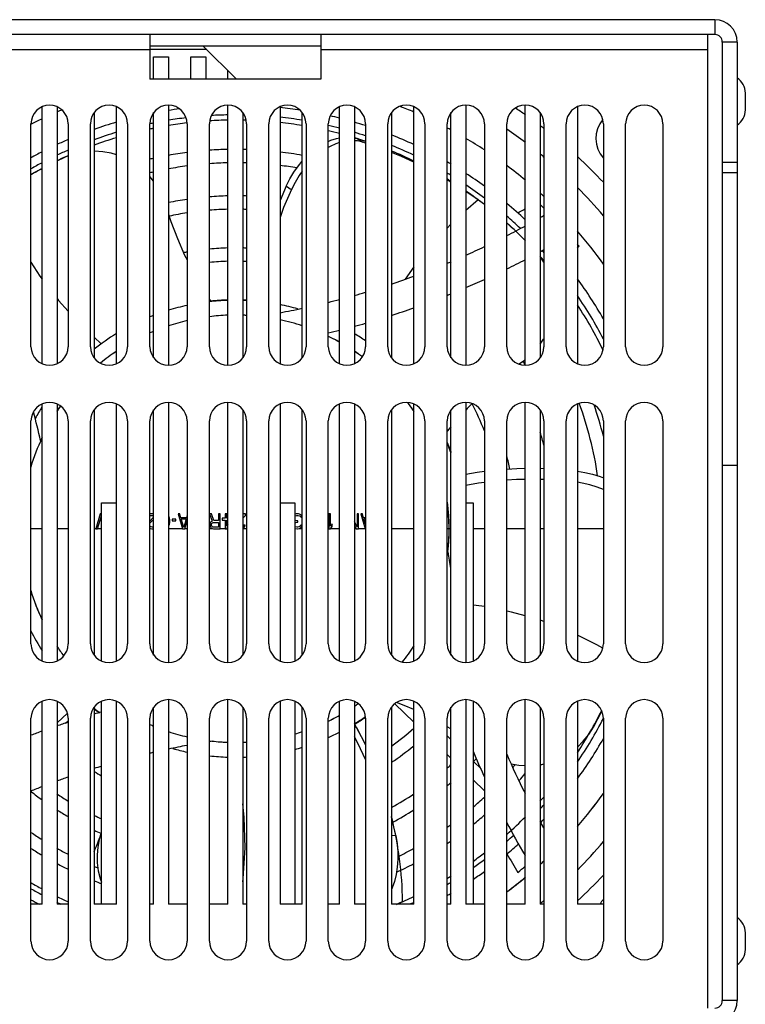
# Model space of a CAD drawing. Header units: millimetres. Extents: x -531 to 1423, y -716 to 1118.
# Tile 14 of 112: x 263 to 360, y -499 to -366. Entities that reach past the tile are written whole.
import ezdxf

# ---------------------------------------------------------------- set-up
doc = ezdxf.new("R2010")
doc.units = ezdxf.units.MM
doc.header["$LTSCALE"] = 23.1
doc.layers.get('0').update_dxf_attribs({"linetype": 'CONTINUOUS'})

msp = doc.modelspace()

# ---------------------------------------------------------------- linework, layer by layer
at = {"color": 7}
for p, q in [((356.15, -366.24), (-22.85, -366.24)), ((356.15, -366.24), (356.15, -368.24)), ((356.15, -368.24), (-22.85, -368.24)), ((280.15, -368.24), (280.15, -374.24)), ((303.15, -368.24), (303.15, -374.24)), ((355.15, -368.24), (355.15, -370.24)), ((359.15, -369.24), (357.15, -369.24)), ((357.15, -369.24), (357.15, -498.24)), ((359.15, -369.24), (359.15, -498.24)), ((53.15, -370.24), (280.15, -370.24)), ((280.15, -369.74), (303.15, -369.74)), ((287.79, -370.24), (280.15, -370.24)), ((287.29, -369.74), (291.79, -374.24)), ((303.15, -370.24), (355.15, -370.24)), ((355.15, -370.24), (355.15, -499.24)), ((280.65, -374.24), (280.65, -371.24)), ((280.65, -371.24), (282.65, -371.24)), ((282.65, -371.24), (282.65, -374.24)), ((285.65, -374.24), (285.65, -371.24)), ((285.65, -371.24), (287.65, -371.24)), ((287.65, -371.24), (287.65, -374.24)), ((290.65, -374.24), (290.65, -373.09)), ((303.15, -374.24), (280.15, -374.24)), ((360.25, -378.37), (360.25, -376.11)), ((265.65, -412.52), (265.65, -377.95)), ((267.65, -377.95), (267.65, -412.52)), ((272.65, -378.74), (272.65, -411.74)), ((275.65, -412.52), (275.65, -377.95)), ((280.65, -411.74), (280.65, -378.74)), ((282.65, -377.74), (282.65, -412.74)), ((290.65, -412.74), (290.65, -377.74)), ((292.65, -378.74), (292.65, -411.74)), ((297.65, -377.95), (297.65, -412.52)), ((300.65, -411.74), (300.65, -378.74)), ((305.65, -412.52), (305.65, -377.95)), ((307.65, -377.95), (307.65, -412.52)), ((312.65, -378.74), (312.65, -411.74)), ((315.65, -412.52), (315.65, -377.95)), ((320.65, -411.74), (320.65, -378.74)), ((322.65, -377.74), (322.65, -412.74)), ((330.65, -412.74), (330.65, -377.74)), ((332.65, -378.74), (332.65, -411.74)), ((337.65, -377.95), (337.65, -412.52)), ((264.15, -410.24), (264.15, -380.24)), ((269.15, -380.24), (269.15, -410.24)), ((272.15, -410.24), (272.15, -380.24)), ((277.15, -380.24), (277.15, -410.24)), ((280.15, -410.24), (280.15, -380.24)), ((285.15, -380.24), (285.15, -410.24)), ((288.15, -410.24), (288.15, -380.24)), ((293.15, -380.24), (293.15, -410.24)), ((296.15, -410.24), (296.15, -380.24)), ((301.15, -380.24), (301.15, -410.24)), ((304.15, -410.24), (304.15, -380.24)), ((309.15, -380.24), (309.15, -410.24)), ((312.15, -410.24), (312.15, -380.24)), ((317.15, -380.24), (317.15, -410.24)), ((320.15, -410.24), (320.15, -380.24)), ((325.15, -380.24), (325.15, -410.24)), ((328.15, -410.24), (328.15, -380.24)), ((333.15, -380.24), (333.15, -410.24)), ((336.15, -410.24), (336.15, -380.24)), ((341.15, -380.24), (341.15, -410.24)), ((344.15, -410.24), (344.15, -380.24)), ((349.15, -380.24), (349.15, -410.24)), ((307.65, -382.15), (308.11, -382.26)), ((308.09, -382.56), (307.65, -382.53)), ((308.8, -382.72), (308.09, -382.56)), ((309.15, -382.61), (308.11, -382.26)), ((308.11, -382.26), (308.45, -382.49)), ((308.45, -382.49), (308.8, -382.72)), ((309.15, -382.84), (308.8, -382.72)), ((268.35, -384.87), (267.65, -385.22)), ((269.15, -384.54), (268.35, -384.87)), ((357.15, -385.41), (359.15, -385.41)), ((265.65, -386.24), (264.15, -387.07)), ((357.15, -386.82), (359.15, -386.82)), ((320.65, -388.02), (320.15, -387.72)), ((320.65, -388.08), (320.15, -387.77)), ((298.47, -388.64), (297.65, -390.55)), ((299, -388.98), (299.18, -389.1)), ((324.3, -390.48), (322.65, -389.35)), ((324.3, -390.48), (322.65, -391.92)), ((324.37, -390.53), (324.3, -390.48)), ((325.15, -391.12), (324.37, -390.53)), ((320.65, -393.77), (320.15, -394.28)), ((333.15, -398.87), (332.65, -398.11)), ((315.65, -399.5), (314.51, -401.16)), ((288.15, -403.84), (288.35, -404.16)), ((272.65, -408.97), (273.59, -409.85)), ((330.26, -412.27), (330.65, -411.98)), ((330.26, -412.27), (329.82, -412.59)), ((265.65, -452.52), (265.65, -417.95)), ((267.65, -417.95), (267.65, -452.52)), ((275.65, -452.52), (275.65, -417.95)), ((282.65, -417.74), (282.65, -452.74)), ((290.65, -452.74), (290.65, -417.74)), ((297.65, -417.95), (297.65, -452.52)), ((305.65, -452.52), (305.65, -417.95)), ((307.65, -417.95), (307.65, -452.52)), ((315.65, -452.52), (315.65, -417.95)), ((322.65, -417.74), (322.65, -452.74)), ((330.65, -452.74), (330.65, -417.74)), ((337.65, -417.95), (337.65, -452.52)), ((272.65, -418.74), (272.65, -451.74)), ((280.65, -451.74), (280.65, -418.74)), ((292.65, -418.74), (292.65, -451.74)), ((300.65, -451.74), (300.65, -418.74)), ((312.65, -418.74), (312.65, -451.74)), ((320.65, -451.74), (320.65, -418.74)), ((332.65, -418.74), (332.65, -451.74)), ((264.15, -450.24), (264.15, -420.24)), ((269.15, -420.24), (269.15, -450.24)), ((272.15, -450.24), (272.15, -420.24)), ((277.15, -420.24), (277.15, -450.24)), ((280.15, -450.24), (280.15, -420.24)), ((285.15, -420.24), (285.15, -450.24)), ((288.15, -450.24), (288.15, -420.24)), ((293.15, -420.24), (293.15, -450.24)), ((296.15, -450.24), (296.15, -420.24)), ((301.15, -420.24), (301.15, -450.24)), ((304.15, -450.24), (304.15, -420.24)), ((309.15, -420.24), (309.15, -450.24)), ((312.15, -450.24), (312.15, -420.24)), ((317.15, -420.24), (317.15, -450.24)), ((320.15, -450.24), (320.15, -420.24)), ((320.65, -421.02), (320.15, -421.62)), ((325.15, -420.24), (325.15, -450.24)), ((328.15, -450.24), (328.15, -420.24)), ((333.15, -420.24), (333.15, -450.24)), ((336.15, -450.24), (336.15, -420.24)), ((341.15, -420.24), (341.15, -450.24)), ((344.15, -450.24), (344.15, -420.24)), ((349.15, -420.24), (349.15, -450.24)), ((333.15, -426.66), (332.65, -426.64)), ((359.15, -426.24), (357.15, -426.24)), ((333.15, -428.13), (332.65, -428.11)), ((273.65, -431.24), (275.65, -431.24)), ((273.65, -452.52), (273.65, -431.24)), ((297.65, -431.24), (299.65, -431.24)), ((299.65, -431.24), (299.65, -452.52)), ((322.65, -431.24), (323.65, -431.24)), ((323.65, -431.24), (323.65, -452.52)), ((273.47, -432.74), (272.88, -434.74)), ((273.1, -434.74), (273.62, -432.99)), ((273.65, -432.74), (273.47, -432.74)), ((280.65, -432.74), (280.15, -432.74)), ((280.15, -432.95), (280.65, -432.95)), ((280.65, -433.2), (280.15, -433.71)), ((282.75, -433.2), (282.68, -433.03)), ((282.79, -433.33), (282.75, -433.2)), ((284.17, -432.74), (283.94, -432.74)), ((283.94, -432.74), (284.54, -434.74)), ((284.31, -433.25), (284.17, -432.74)), ((285.06, -433.25), (284.31, -433.25)), ((285.15, -432.94), (285.06, -433.25)), ((288.44, -432.74), (288.18, -432.74)), ((288.18, -432.74), (288.51, -433.72)), ((288.73, -433.63), (288.44, -432.74)), ((289.59, -432.74), (289.36, -432.74)), ((289.36, -432.74), (289.36, -433.63)), ((289.59, -434.74), (289.59, -432.74)), ((290.48, -432.74), (290.26, -432.74)), ((290.26, -432.74), (290.26, -433.33)), ((290.48, -433.33), (290.48, -432.74)), ((293, -432.74), (292.65, -432.74)), ((292.65, -433.32), (293, -432.95)), ((293, -432.95), (293, -432.74)), ((299.84, -432.74), (299.69, -432.78)), ((299.69, -432.99), (299.87, -432.95)), ((300.13, -432.74), (299.84, -432.74)), ((299.87, -432.95), (300.1, -432.95)), ((300.1, -432.95), (300.28, -432.99)), ((300.28, -432.78), (300.13, -432.74)), ((300.43, -432.86), (300.28, -432.78)), ((300.28, -432.99), (300.36, -433.03)), ((300.36, -433.03), (300.43, -433.12)), ((300.54, -432.95), (300.43, -432.86)), ((300.43, -433.12), (300.47, -433.2)), ((300.47, -433.2), (300.65, -433.2)), ((300.62, -433.08), (300.54, -432.95)), ((304.44, -432.74), (304.22, -432.74)), ((304.22, -432.74), (304.22, -434.74)), ((304.44, -434.4), (304.44, -432.74)), ((308.23, -432.74), (308.01, -432.74)), ((308.01, -432.74), (308.01, -434.48)), ((308.23, -434.74), (308.23, -432.74)), ((308.75, -432.74), (308.53, -432.74)), ((308.53, -432.74), (309.12, -434.74)), ((308.9, -433.25), (308.75, -432.74)), ((309.15, -433.25), (308.9, -433.25)), ((280.15, -434.01), (280.65, -433.51)), ((280.27, -434.48), (280.15, -434.4)), ((280.45, -434.52), (280.27, -434.48)), ((280.6, -434.52), (280.45, -434.52)), ((282.68, -434.44), (282.75, -434.27)), ((282.75, -434.27), (282.79, -434.14)), ((282.83, -433.54), (282.79, -433.33)), ((282.79, -434.14), (282.83, -433.93)), ((282.83, -433.93), (282.83, -433.54)), ((283.65, -433.46), (283.13, -433.46)), ((283.13, -433.46), (283.13, -433.67)), ((283.13, -433.67), (283.65, -433.67)), ((283.65, -433.67), (283.65, -433.46)), ((284.35, -433.42), (285.02, -433.42)), ((284.69, -434.57), (284.35, -433.42)), ((285.02, -433.42), (284.69, -434.57)), ((284.83, -434.74), (285.15, -433.69)), ((288.25, -433.97), (288.21, -434.1)), ((288.21, -434.1), (288.21, -434.27)), ((288.21, -434.27), (288.25, -434.4)), ((288.36, -433.8), (288.25, -433.97)), ((288.25, -434.4), (288.36, -434.57)), ((288.51, -433.72), (288.36, -433.8)), ((288.36, -434.57), (288.51, -434.69)), ((288.44, -434.14), (288.47, -434.01)), ((288.44, -434.27), (288.44, -434.14)), ((288.47, -434.4), (288.44, -434.27)), ((288.47, -434.01), (288.55, -433.93)), ((288.55, -434.48), (288.47, -434.4)), ((288.55, -433.93), (288.66, -433.89)), ((288.66, -434.52), (288.55, -434.48)), ((288.66, -433.89), (289.36, -433.89)), ((289.36, -434.52), (288.66, -434.52)), ((289.36, -433.63), (288.73, -433.63)), ((289.36, -433.89), (289.36, -434.52)), ((290.26, -433.33), (289.88, -433.33)), ((289.88, -433.33), (289.88, -433.59)), ((289.88, -433.59), (290.26, -433.59)), ((290.26, -433.59), (290.26, -434.74)), ((290.65, -433.33), (290.48, -433.33)), ((290.48, -433.59), (290.65, -433.59)), ((290.48, -434.4), (290.48, -433.59)), ((290.65, -434.18), (290.48, -434.4)), ((290.48, -434.74), (290.65, -434.52)), ((292.78, -434.27), (292.71, -434.4)), ((292.97, -434.27), (292.78, -434.27)), ((292.78, -434.61), (292.93, -434.44)), ((292.93, -434.44), (292.97, -434.27)), ((299.91, -433.67), (299.69, -433.63)), ((299.69, -433.93), (299.91, -433.84)), ((299.91, -434.52), (299.73, -434.48)), ((300.06, -433.67), (299.91, -433.67)), ((299.91, -433.84), (300.06, -433.84)), ((300.06, -434.52), (299.91, -434.52)), ((300.06, -433.84), (300.06, -433.67)), ((300.25, -434.48), (300.06, -434.52)), ((300.36, -434.4), (300.25, -434.48)), ((300.43, -434.27), (300.36, -434.4)), ((300.62, -434.27), (300.43, -434.27)), ((300.43, -434.61), (300.58, -434.44)), ((300.58, -434.44), (300.62, -434.27)), ((304.66, -434.1), (304.44, -434.4)), ((304.44, -434.74), (304.66, -434.44)), ((304.66, -434.44), (304.66, -434.1)), ((308.01, -434.48), (307.65, -433.8)), ((307.65, -434.28), (307.89, -434.74)), ((308.93, -433.42), (309.15, -433.42)), ((309.15, -434.14), (308.93, -433.42)), ((265.65, -434.74), (264.15, -434.74)), ((269.15, -434.74), (267.65, -434.74)), ((272.88, -434.74), (272.65, -434.74)), ((272.88, -434.74), (273.1, -434.74)), ((273.65, -434.74), (273.1, -434.74)), ((280.15, -434.67), (280.19, -434.69)), ((280.19, -434.74), (280.15, -434.74)), ((280.19, -434.69), (280.41, -434.74)), ((280.41, -434.74), (280.56, -434.74)), ((280.56, -434.74), (280.65, -434.72)), ((284.54, -434.74), (282.65, -434.74)), ((284.54, -434.74), (284.83, -434.74)), ((285.15, -434.74), (284.83, -434.74)), ((288.55, -434.74), (288.15, -434.74)), ((288.51, -434.69), (288.7, -434.74)), ((288.7, -434.74), (289.59, -434.74)), ((290.26, -434.74), (289.59, -434.74)), ((290.26, -434.74), (290.48, -434.74)), ((290.65, -434.74), (290.48, -434.74)), ((292.63, -434.69), (292.78, -434.61)), ((293.15, -434.74), (292.65, -434.74)), ((299.69, -434.74), (299.65, -434.74)), ((299.69, -434.69), (299.95, -434.74)), ((299.95, -434.74), (300.02, -434.74)), ((300.02, -434.74), (300.28, -434.69)), ((300.28, -434.69), (300.43, -434.61)), ((300.65, -434.74), (300.28, -434.74)), ((304.22, -434.74), (304.44, -434.74)), ((305.65, -434.74), (304.44, -434.74)), ((307.89, -434.74), (307.65, -434.74)), ((307.89, -434.74), (308.23, -434.74)), ((309.15, -434.74), (308.23, -434.74)), ((315.65, -434.74), (312.65, -434.74)), ((320.65, -434.74), (320.15, -434.74)), ((325.15, -434.74), (323.65, -434.74)), ((330.65, -434.74), (328.15, -434.74)), ((333.15, -434.74), (332.65, -434.74)), ((341.15, -434.74), (337.65, -434.74)), ((265.65, -485.24), (265.65, -457.95)), ((267.65, -457.95), (267.65, -485.24)), ((273.65, -485.24), (273.65, -457.95)), ((275.65, -485.24), (275.65, -457.95)), ((282.65, -457.74), (282.65, -485.24)), ((290.65, -485.24), (290.65, -457.74)), ((297.65, -457.95), (297.65, -485.24)), ((299.65, -457.95), (299.65, -485.24)), ((305.65, -485.24), (305.65, -457.95)), ((307.65, -457.95), (307.65, -485.24)), ((313.1, -458.28), (315.65, -460.76)), ((315.65, -485.24), (315.65, -457.95)), ((322.65, -457.74), (322.65, -485.24)), ((323.65, -457.95), (323.65, -485.24)), ((330.65, -485.24), (330.65, -457.74)), ((337.65, -457.95), (337.65, -485.24)), ((267.65, -460.84), (269.05, -459.54)), ((272.65, -458.74), (272.65, -485.24)), ((280.65, -485.24), (280.65, -458.74)), ((292.65, -458.74), (292.65, -485.24)), ((300.65, -485.24), (300.65, -458.74)), ((312.65, -458.74), (312.65, -485.24)), ((320.65, -485.24), (320.65, -458.74)), ((332.65, -458.74), (332.65, -485.24)), ((339.82, -461.43), (340.95, -459.27)), ((264.15, -490.24), (264.15, -460.24)), ((268.78, -460.92), (269.15, -460.58)), ((269.15, -460.24), (269.15, -490.24)), ((272.15, -490.24), (272.15, -460.24)), ((277.15, -460.24), (277.15, -490.24)), ((280.15, -490.24), (280.15, -460.24)), ((285.15, -460.24), (285.15, -490.24)), ((288.15, -490.24), (288.15, -460.24)), ((293.15, -460.24), (293.15, -490.24)), ((296.15, -490.24), (296.15, -460.24)), ((301.15, -460.24), (301.15, -490.24)), ((304.15, -490.24), (304.15, -460.24)), ((309.15, -460.24), (309.15, -490.24)), ((312.15, -490.24), (312.15, -460.24)), ((317.15, -460.24), (317.15, -490.24)), ((320.15, -490.24), (320.15, -460.24)), ((325.15, -460.24), (325.15, -490.24)), ((328.15, -490.24), (328.15, -460.24)), ((333.15, -460.24), (333.15, -490.24)), ((336.15, -490.24), (336.15, -460.24)), ((341.15, -460.24), (341.15, -490.24)), ((344.15, -490.24), (344.15, -460.24)), ((349.15, -460.24), (349.15, -490.24)), ((320.65, -461.67), (320.15, -461.39)), ((320.15, -462.62), (320.65, -463.11)), ((337.65, -464.12), (338.45, -463.34)), ((320.15, -465.14), (320.65, -465.62)), ((323.67, -466.06), (324.69, -467.05)), ((323.65, -468.54), (325.15, -470)), ((313.22, -476.04), (312.65, -473.49)), ((313.22, -476.04), (312.65, -476.07)), ((265.65, -485.24), (264.15, -485.24)), ((269.15, -485.24), (267.65, -485.24)), ((275.65, -485.24), (272.65, -485.24)), ((280.65, -485.24), (280.15, -485.24)), ((285.15, -485.24), (282.65, -485.24)), ((290.65, -485.24), (288.15, -485.24)), ((293.15, -485.24), (292.65, -485.24)), ((300.65, -485.24), (297.65, -485.24)), ((305.65, -485.24), (304.15, -485.24)), ((309.15, -485.24), (307.65, -485.24)), ((315.65, -485.24), (312.65, -485.24)), ((320.65, -485.24), (320.15, -485.24)), ((325.15, -485.24), (322.65, -485.24)), ((330.65, -485.24), (328.15, -485.24)), ((333.15, -485.24), (332.65, -485.24)), ((341.15, -485.24), (337.65, -485.24)), ((360.25, -491.37), (360.25, -489.11)), ((359.15, -498.24), (357.15, -498.24))]:
    msp.add_line(p, q, dxfattribs=at)
for points in [[(304.15, -382.62), (304.49, -382.46), (305.24, -382.22), (305.65, -382.15)], [(305.65, -382.78), (305.15, -382.94), (304.4, -383.28), (304.15, -383.43)], [(275.65, -384.41), (274.93, -384.2), (273.82, -384), (272.68, -383.92), (272.65, -383.93)], [(315.65, -385.26), (313.53, -384.28), (312.65, -383.92)], [(315.65, -385.39), (314, -384.63), (312.65, -384.1)], [(298.47, -388.64), (298.97, -387.67), (299.52, -386.75), (300.14, -385.89), (300.65, -385.29)], [(300.65, -386.63), (300.22, -387.22), (299.67, -388.13), (299.18, -389.1)], [(280.65, -387.97), (280.33, -387.55), (280.15, -387.35)], [(299.18, -389.1), (298.14, -391.52), (297.65, -392.85)], [(298.47, -388.64), (298.65, -388.75), (299, -388.98)], [(282.65, -392.4), (282.97, -393.4), (283.85, -395.68), (284.82, -397.91), (285.15, -398.55)], [(329.34, -394.65), (328.22, -393.62), (328.15, -393.55)], [(264.15, -398.88), (265.35, -400.76), (265.65, -401.14)], [(267.65, -403.76), (267.85, -404.03), (269.15, -405.45)], [(332.66, -409.9), (333.12, -409.25), (333.15, -409.19)], [(323.52, -417.9), (322.84, -418.57), (322.65, -418.78)], [(330.65, -426.64), (329.52, -426.66), (328.15, -426.75)], [(325.15, -427.04), (324.18, -427.15), (322.65, -427.42)], [(337.65, -426.99), (338.67, -427.16), (339.71, -427.4), (340.72, -427.72), (341.15, -427.89)], [(325.15, -428.51), (324.36, -428.6), (322.65, -428.91)], [(330.65, -428.1), (329.47, -428.12), (328.15, -428.21)], [(341.15, -429.48), (340.33, -429.15), (339.32, -428.83), (338.28, -428.59), (337.65, -428.49)], [(325.15, -445.22), (324.79, -445.15), (323.65, -445.02)], [(330.65, -446.48), (328.81, -445.95), (328.15, -445.82)], [(333.15, -447.24), (332.77, -447.1), (332.65, -447.06)], [(341.07, -450.82), (340.27, -450.34), (337.65, -449.07)], [(315.65, -459.08), (314.36, -458.51), (313.32, -458.12)], [(309.15, -463.84), (308.91, -463.33), (307.66, -460.98)], [(338.45, -463.34), (339.19, -462.43), (339.82, -461.43)], [(309.15, -465.81), (308.16, -463.7), (307.65, -462.72)], [(328.76, -466.36), (329.77, -466.54), (330.65, -466.6)], [(332.65, -466.48), (332.87, -466.45), (333.15, -466.38)], [(292.65, -482.25), (292.71, -481.79), (292.95, -477.69), (292.84, -473.57), (292.65, -471.74)], [(273.61, -475.61), (273.32, -476.57), (273.14, -477.57), (273.05, -478.63), (273.07, -479.71), (273.21, -480.76), (273.46, -481.79), (273.65, -482.3)], [(313.22, -476.04), (313.39, -477.12), (313.48, -478.18), (313.48, -479.24), (313.41, -480.28), (313.26, -481.27), (313.04, -482.2), (312.75, -483.05), (312.65, -483.29)], [(314.15, -484.92), (314.07, -484.96), (313.99, -484.99), (313.91, -485.03), (313.83, -485.06), (313.75, -485.1)], [(313.75, -485.1), (313.67, -485.13), (313.59, -485.17), (313.51, -485.2), (313.43, -485.24)]]:
    msp.add_lwpolyline(points, dxfattribs=at)
for centre, radius, start, end in [((356.15, -369.24), 3, 0, 90), ((356.15, -369.24), 1, 0, 90), ((357.75, -376.11), 2.5, 0, 55.9442), ((266.65, -380.24), 2.5, 0, 180), ((291.65, -434.74), 61, 112.4784, 113.1799), ((274.65, -380.24), 2.5, 0, 180), ((282.65, -380.24), 2.5, 0, 180), ((291.65, -434.74), 57, 101.1314, 101.2075), ((291.65, -434.74), 57, 97.5471, 99.0873), ((290.65, -380.24), 2.5, 0, 180), ((298.65, -380.24), 2.5, 0, 180), ((291.65, -434.74), 57, 81.1854, 83.9559), ((306.65, -380.24), 2.5, 0, 180), ((314.65, -380.24), 2.5, 0, 180), ((291.65, -434.74), 61, 66.8239, 68.7359), ((322.65, -380.24), 2.5, 0, 180), ((330.65, -380.24), 2.5, 0, 180), ((291.65, -434.74), 68, 54.998, 56.3663), ((338.65, -380.24), 2.5, 0, 180), ((346.65, -380.24), 2.5, 0, 180), ((357.75, -378.37), 2.5, 304.0558, 360), ((291.65, -434.74), 61, 115.2391, 116.7761), ((291.65, -434.74), 57, 106.3043, 109.4751), ((291.65, -434.74), 55.7, 101.3914, 101.9152), ((291.65, -434.74), 55.7, 96.8411, 99.2995), ((291.65, -434.74), 55, 96.8016, 99.4212), ((291.65, -434.74), 55, 91.0428, 93.6225), ((291.65, -434.74), 55.7, 91.0288, 93.3378), ((291.65, -434.74), 55.7, 88.765, 88.9712), ((291.65, -434.74), 55, 88.4764, 88.9572), ((291.65, -434.74), 55.7, 80.7005, 83.8154), ((291.65, -434.74), 55, 80.5788, 83.7322), ((291.65, -434.74), 57, 75.7797, 77.0917), ((291.65, -434.74), 57, 72.1162, 73.6914), ((344.15, -382.24), 4, 140.0845, 221.3564), ((291.65, -434.74), 55.7, 106.6956, 109.9468), ((291.65, -434.74), 55, 101.5466, 102.0807), ((291.65, -434.74), 55.7, 75.4414, 77.03), ((291.65, -434.74), 55, 75.2475, 76.8562), ((291.65, -434.74), 55.7, 71.6864, 73.3044), ((291.65, -434.74), 61, 61.6041, 62.1381), ((291.65, -434.74), 65, 53.1127, 55.823), ((291.65, -434.74), 68, 52.3813, 52.913), ((291.65, -434.74), 57, 113.2496, 114.9122), ((291.65, -434.74), 55, 106.9274, 110.2248), ((291.65, -434.74), 55, 71.4421, 73.0726), ((291.65, -434.74), 57, 65.0925, 68.3746), ((291.65, -434.74), 61, 56.6839, 59.4477), ((291.65, -434.74), 57, 117.1455, 118.8572), ((291.65, -434.74), 55.7, 113.8283, 115.5266), ((291.65, -434.74), 51.05, 97.3152, 100.1555), ((291.65, -434.74), 51.05, 91.1225, 93.9316), ((291.65, -434.74), 51.05, 88.3162, 88.8775), ((291.65, -434.74), 51.05, 79.8445, 83.2496), ((291.65, -434.74), 55.7, 64.4734, 67.8481), ((291.65, -434.74), 55, 64.1051, 67.5382), ((291.65, -434.74), 55.7, 117.8284, 119.5879), ((291.65, -434.74), 55, 114.1557, 115.8949), ((291.65, -434.74), 51.05, 102.4445, 103.0193), ((291.65, -434.74), 49.25, 91.1636, 94.0756), ((291.65, -434.74), 49.25, 88.2546, 88.8364), ((291.65, -434.74), 57, 59.4075, 59.9856), ((291.65, -434.74), 65, 50.3064, 50.8822), ((291.65, -434.74), 68, 43.2793, 47.4269), ((291.65, -434.74), 55, 118.2154, 120.0248), ((291.65, -434.74), 49.25, 102.9066, 103.5046), ((291.65, -434.74), 49.25, 97.5842, 100.5308), ((291.65, -434.74), 49.25, 80.3193, 83.0017), ((291.65, -434.74), 55.7, 58.6216, 59.2209), ((291.65, -434.74), 61, 50.2445, 53.2348), ((291.65, -434.74), 55, 58.1466, 58.7644), ((291.65, -434.74), 57, 53.9873, 57.0361), ((291.65, -434.74), 55.7, 53.0262, 56.1797), ((291.65, -434.74), 55, 52.4653, 55.6662), ((291.65, -434.74), 65, 40.3713, 44.9512), ((291.65, -434.74), 44.8, 98.3434, 101.5896), ((291.65, -434.74), 44.8, 91.2792, 94.4814), ((291.65, -434.74), 44.8, 88.0812, 88.7208), ((291.65, -434.74), 44.8, 82.1914, 82.3031), ((291.65, -434.74), 61, 47.1162, 47.7628), ((291.65, -434.74), 43, 91.3327, 94.6694), ((291.65, -434.74), 43, 88.0009, 88.6673), ((291.65, -434.74), 57, 46.8259, 50.1602), ((277.92, -297.57), 107.88, 298.6462, 299.2543), ((291.65, -434.74), 59.86, 46.1063, 46.7672), ((291.65, -434.74), 43, 98.6956, 101.9595), ((291.65, -434.74), 55.7, 46.5418, 49.054), ((277.92, -297.57), 109.88, 299.8801, 300.1794), ((277.92, -297.57), 109.88, 297.1995, 298.6844), ((291.65, -434.74), 55, 44.7918, 48.3926), ((291.65, -434.74), 61, 35.7259, 41.0493), ((291.65, -434.74), 37.8, 99.9033, 100.6177), ((291.65, -434.74), 37.8, 91.5161, 95.3137), ((291.65, -434.74), 37.8, 87.7256, 88.4839), ((277.92, -297.57), 109.88, 294.0197, 295.4644), ((277.92, -297.57), 113.88, 298.7212, 299.0113), ((291.65, -434.74), 55.7, 41.8291, 42.2378), ((291.65, -434.74), 59.86, 39.4127, 39.7805), ((277.92, -297.57), 115.88, 301.0212, 301.1627), ((291.65, -434.74), 36, 91.5919, 95.5802), ((291.65, -434.74), 36, 87.6118, 88.4081), ((277.92, -297.57), 109.88, 292.6085, 292.8891), ((277.92, -297.57), 113.88, 296.1745, 297.5853), ((291.65, -434.74), 55, 40.9637, 41.7695), ((277.92, -297.57), 109.88, 288.428, 290.0784), ((277.92, -297.57), 113.88, 293.1302, 294.5056), ((291.65, -434.74), 57, 29.7154, 36.1815), ((291.65, -434.74), 30.75, 91.8644, 96.5402), ((291.65, -434.74), 30.8, 91.8608, 96.1524), ((291.65, -434.74), 30.8, 87.2081, 88.1392), ((291.65, -434.74), 30.75, 87.2016, 88.1358), ((277.92, -297.57), 109.88, 283.8133, 284.6209), ((277.92, -297.57), 109.88, 285.6973, 286.5085), ((277.92, -297.57), 113.88, 291.7653, 292.0346), ((291.65, -434.74), 55.7, 27.2779, 34.3151), ((291.65, -434.74), 30.75, 102.2082, 107.0295), ((291.65, -434.74), 30.75, 74.1456, 78.7479), ((277.92, -297.57), 109.88, 280.3475, 281.9382), ((277.92, -297.57), 113.88, 287.7583, 289.3444), ((291.65, -434.74), 55, 25.8778, 33.2364), ((291.65, -434.74), 30.75, 110.977, 111.9695), ((291.65, -434.74), 28.75, 103.0804, 108.2529), ((291.65, -434.74), 28.75, 103.0786, 108.2472), ((291.65, -434.74), 28.75, 91.9972, 96.9944), ((291.65, -434.74), 28.75, 91.9965, 96.9988), ((291.65, -434.74), 28.75, 87.013, 88.009), ((291.65, -434.74), 28.75, 87.0052, 88.0035), ((291.65, -434.74), 28.75, 71.7528, 77.9535), ((277.92, -297.57), 113.88, 283.3143, 284.0949), ((277.92, -297.57), 113.88, 285.1342, 285.9129), ((291.65, -434.74), 30.75, 121.3708, 128.1992), ((291.65, -434.74), 28.75, 112.5234, 113.597), ((291.65, -434.74), 28.75, 112.5185, 113.5864), ((291.65, -434.74), 28.75, 60.8508, 64.2005), ((291.65, -434.74), 28.75, 60.8391, 64.1957), ((291.65, -434.74), 30.75, 55.2923, 58.6114), ((266.65, -410.24), 2.5, 180, 360), ((274.65, -410.24), 2.5, 180, 360), ((282.65, -410.24), 2.5, 180, 360), ((290.65, -410.24), 2.5, 180, 360), ((298.65, -410.24), 2.5, 180, 360), ((306.65, -410.24), 2.5, 180, 360), ((314.65, -410.24), 2.5, 180, 360), ((322.65, -410.24), 2.5, 180, 360), ((330.65, -410.24), 2.5, 180, 360), ((338.65, -410.24), 2.5, 180, 360), ((346.65, -410.24), 2.5, 180, 360), ((291.65, -434.74), 28.75, 123.8433, 129.1585), ((291.65, -434.74), 28.75, 123.8632, 129.1426), ((291.65, -434.74), 28.75, 53.5472, 56.1659), ((291.65, -434.74), 28.75, 53.5408, 56.1368), ((291.65, -434.74), 44.8, 29.4755, 30.1895), ((266.65, -420.24), 2.5, 0, 180), ((291.65, -434.74), 30.75, 147.7982, 151.116), ((291.65, -434.74), 28.75, 144.9283, 146.7118), ((291.65, -434.74), 28.75, 144.9293, 146.6579), ((274.65, -420.24), 2.5, 0, 180), ((282.65, -420.24), 2.5, 0, 180), ((290.65, -420.24), 2.5, 0, 180), ((298.65, -420.24), 2.5, 0, 180), ((306.65, -420.24), 2.5, 0, 180), ((314.65, -420.24), 2.5, 0, 180), ((291.65, -434.74), 28.75, 33.3373, 36.2608), ((291.65, -434.74), 28.75, 33.2882, 36.2377), ((322.65, -420.24), 2.5, 0, 180), ((291.65, -434.74), 36, 21.4598, 27.8237), ((330.65, -420.24), 2.5, 0, 180), ((338.65, -420.24), 2.5, 0, 180), ((291.65, -434.74), 49.25, 8.3212, 20.0531), ((291.65, -434.74), 51.05, 14.1301, 19.0542), ((346.65, -420.24), 2.5, 0, 180), ((154.48, -448.46), 113.88, 12.9793, 14.9801), ((291.65, -434.74), 28.75, 154.8387, 163.2104), ((291.65, -434.74), 28.75, 154.7981, 155.6434), ((291.65, -434.74), 43, 15.1467, 17.5234), ((291.65, -434.74), 30.8, 19.6564, 22.2541), ((291.65, -434.74), 30.75, 19.3166, 21.9355), ((291.65, -434.74), 37.8, 12.2469, 15.0657), ((291.65, -434.74), 28.75, 352.821, 7.179), ((291.65, -434.74), 28.75, 353.7669, 7.1222), ((428.81, -421.02), 109.88, 188.8169, 190.0005), ((291.65, -434.74), 28.75, 196.7634, 205.2597), ((291.65, -434.74), 28.75, 196.7896, 205.1613), ((291.65, -434.74), 30.75, 206.5597, 212.2629), ((266.65, -450.24), 2.5, 180, 360), ((274.65, -450.24), 2.5, 180, 360), ((282.65, -450.24), 2.5, 180, 360), ((290.65, -450.24), 2.5, 180, 360), ((298.65, -450.24), 2.5, 180, 360), ((306.65, -450.24), 2.5, 180, 360), ((314.65, -450.24), 2.5, 180, 360), ((322.65, -450.24), 2.5, 180, 360), ((330.65, -450.24), 2.5, 180, 360), ((338.65, -450.24), 2.5, 180, 360), ((346.65, -450.24), 2.5, 180, 360), ((291.65, -434.74), 28.75, 213.2882, 216.5377), ((291.65, -434.74), 28.75, 213.3197, 216.533), ((291.65, -434.74), 28.75, 321.3544, 326.7118), ((291.65, -434.74), 28.75, 321.3758, 326.6579), ((266.65, -460.24), 2.5, 0, 180), ((274.65, -460.24), 2.5, 0, 180), ((282.65, -460.24), 2.5, 0, 180), ((290.65, -460.24), 2.5, 0, 180), ((298.65, -460.24), 2.5, 0, 180), ((306.65, -460.24), 2.5, 0, 180), ((291.65, -434.74), 28.75, 303.8433, 305.0902), ((291.65, -434.74), 28.75, 303.8632, 305.082), ((314.65, -460.24), 2.5, 0, 180), ((322.65, -460.24), 2.5, 0, 180), ((330.65, -460.24), 2.5, 0, 180), ((338.65, -460.24), 2.5, 0, 180), ((346.65, -460.24), 2.5, 0, 180), ((291.65, -434.74), 30.75, 231.7938, 233.5727), ((305.37, -571.9), 116.88, 105.7533, 106.2634), ((291.65, -434.74), 30.8, 231.9082, 233.5952), ((291.65, -434.74), 55, 326.7636, 333.6439), ((305.37, -571.9), 116.88, 108.0569, 108.8343), ((291.65, -434.74), 28.75, 246.4136, 247.4815), ((291.65, -434.74), 28.75, 295.788, 299.1518), ((291.65, -434.74), 28.75, 295.8043, 299.1609), ((291.65, -434.74), 30.75, 301.3708, 304.6957), ((264.15, -485.61), 50, 25.8508, 29.5014), ((291.65, -434.74), 30.8, 301.3966, 304.6149), ((291.65, -434.74), 55.7, 325.6849, 332.7221), ((305.37, -571.9), 116.88, 109.8704, 110.6529), ((291.65, -434.74), 28.75, 251.7528, 256.9214), ((291.65, -434.74), 28.75, 286.1673, 288.2529), ((291.65, -434.74), 28.75, 286.1748, 288.2472), ((291.65, -434.74), 30.75, 294.005, 297.0884), ((291.65, -434.74), 36, 305.6912, 311.812), ((291.65, -434.74), 28.75, 263.0012, 268.0035), ((305.37, -571.9), 109.88, 98.8169, 99.0184), ((291.65, -434.74), 28.75, 263.7669, 268.009), ((291.65, -434.74), 28.75, 271.9972, 272.9933), ((291.65, -434.74), 28.75, 271.9965, 272.9948), ((291.65, -434.74), 57, 323.8395, 330.3221), ((305.37, -571.9), 109.88, 103.0053, 103.2747), ((305.37, -571.9), 109.88, 100.6129, 101.9382), ((291.65, -434.74), 30.75, 254.1456, 257.789), ((291.65, -434.74), 30.75, 285.0934, 287.0257), ((291.65, -434.74), 37.8, 303.7539, 309.422), ((428.81, -421.02), 113.88, 202.549, 204.4181), ((428.81, -421.02), 109.88, 203.6308, 206.6611), ((291.65, -434.74), 30.75, 263.4636, 268.1358), ((291.65, -434.74), 30.75, 271.8644, 272.7965), ((291.65, -434.74), 44.8, 315.5919, 316.3736), ((305.37, -571.9), 109.88, 106.7824, 107.3304), ((291.65, -434.74), 37.8, 239.823, 241.5588), ((291.65, -434.74), 43, 311.5187, 312.4143), ((291.65, -434.74), 49.25, 319.3132, 319.8974), ((291.65, -434.74), 51.05, 318.4279, 319.8181), ((305.37, -571.9), 109.88, 109.252, 110.0784), ((291.65, -434.74), 44.8, 309.5105, 310.3466), ((305.37, -571.9), 109.88, 111.2035, 112.0468), ((291.65, -434.74), 44.8, 232.1264, 234.5215), ((291.65, -434.74), 43, 236.072, 238.4454), ((291.65, -434.74), 43, 299.2382, 303.928), ((291.65, -434.74), 49.25, 310.5287, 312.8629), ((291.65, -434.74), 55, 318.2305, 319.0363), ((291.65, -434.74), 61, 318.9501, 324.2442), ((291.65, -434.74), 61, 318.967, 324.2475), ((291.65, -434.74), 44.8, 237.6024, 239.8475), ((291.65, -434.74), 44.8, 298.1936, 302.3976), ((291.65, -434.74), 55.7, 317.4026, 318.1709), ((291.65, -434.74), 43, 243.7756, 245.2497), ((264.15, -485.61), 50, 0.7865, 14.0808), ((291.65, -434.74), 51.05, 308.8199, 311.0179), ((428.81, -421.02), 113.88, 207.8535, 210.4252), ((291.65, -434.74), 55, 311.6074, 315.2082), ((428.81, -421.02), 109.88, 208.8813, 209.4141), ((291.65, -434.74), 57, 316.0744, 316.7253), ((291.65, -434.74), 49.25, 236.0545, 238.135), ((291.65, -434.74), 44.8, 244.9036, 246.1874), ((291.65, -434.74), 49.25, 305.3604, 306.0783), ((226.65, -458.58), 50, 336.9188, 339.2785), ((291.65, -434.74), 51.05, 303.9416, 304.6184), ((291.65, -434.74), 55.7, 310.946, 312.2378), ((291.65, -434.74), 65, 315.0488, 319.6287), ((291.65, -434.74), 51.05, 237.4021, 239.3787), ((291.65, -434.74), 49.25, 240.8319, 242.8119), ((291.65, -434.74), 49.25, 296.318, 299.1681), ((291.65, -434.74), 57, 309.8661, 311.9161), ((291.65, -434.74), 55.7, 305.0672, 306.9738), ((291.65, -434.74), 55, 305.5954, 307.5657), ((428.81, -421.02), 115.88, 209.7316, 211.1627), ((291.65, -434.74), 61, 312.2358, 312.87), ((291.65, -434.74), 51.05, 241.9543, 243.846), ((291.65, -434.74), 49.25, 247.3062, 247.9569), ((291.65, -434.74), 51.05, 295.1112, 298.0457), ((291.65, -434.74), 57, 304.1759, 305.9983), ((291.65, -434.74), 59.86, 309.4127, 310.6591), ((291.65, -434.74), 51.05, 248.1485, 249.3518), ((291.65, -434.74), 55.7, 300.7791, 301.3784), ((291.65, -434.74), 55, 301.2356, 301.8534), ((291.65, -434.74), 61, 306.7542, 309.7442), ((291.65, -434.74), 61, 306.7674, 309.761), ((291.65, -434.74), 68, 312.5731, 316.7207), ((291.65, -434.74), 55, 239.9752, 241.7846), ((291.65, -434.74), 55.7, 240.4121, 242.1716), ((291.65, -434.74), 57, 241.1469, 242.4412), ((291.65, -434.74), 55, 244.1051, 245.8443), ((291.65, -434.74), 55, 293.2216, 295.8949), ((291.65, -434.74), 57, 300.0199, 300.5998), ((291.65, -434.74), 65, 309.1178, 309.6936), ((344.15, -487.24), 4, 138.6436, 150), ((291.65, -434.74), 55.7, 244.4734, 245.0523), ((291.65, -434.74), 55.7, 294.9477, 295.5266), ((357.75, -489.11), 2.5, 0, 55.9442), ((266.65, -490.24), 2.5, 180, 360), ((274.65, -490.24), 2.5, 180, 360), ((282.65, -490.24), 2.5, 180, 360), ((290.65, -490.24), 2.5, 180, 360), ((298.65, -490.24), 2.5, 180, 360), ((306.65, -490.24), 2.5, 180, 360), ((314.65, -490.24), 2.5, 180, 360), ((322.65, -490.24), 2.5, 180, 360), ((330.65, -490.24), 2.5, 180, 360), ((338.65, -490.24), 2.5, 180, 360), ((346.65, -490.24), 2.5, 180, 360), ((357.75, -491.37), 2.5, 304.0558, 360), ((356.15, -498.24), 3, 270, 360), ((356.15, -498.24), 1, 270, 360)]:
    msp.add_arc(centre, radius, start, end, dxfattribs=at)

doc.saveas('drawing.dxf')
